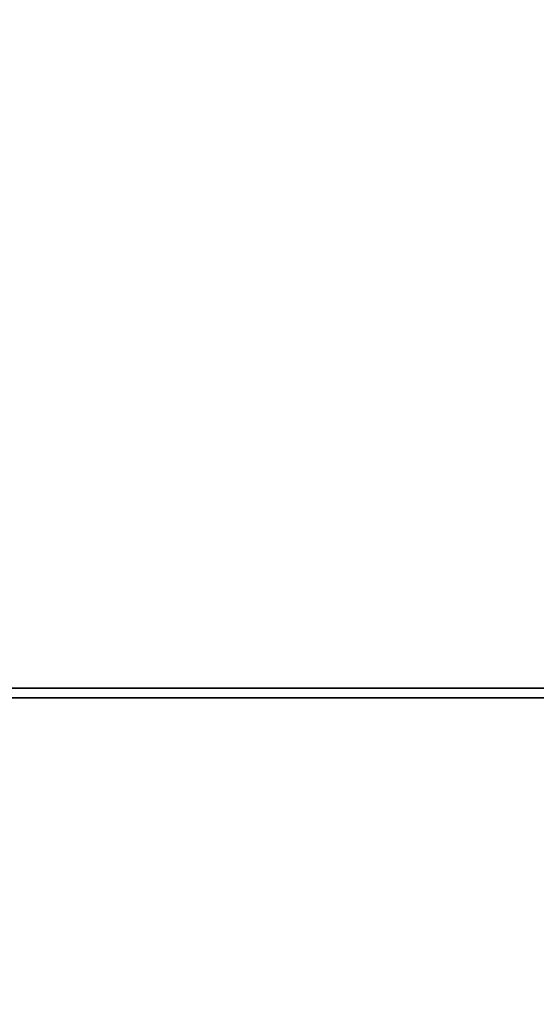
# Model space of a CAD drawing. Header units: millimetres. Extents: x -590 to 3690, y -120 to 127.
# Tile 235 of 256: x 436.56 to 439.25, y -32.85 to -27.72. Entities that reach past the tile are written whole.
import ezdxf

# ---------------------------------------------------------------- set-up
doc = ezdxf.new("R2010")
doc.units = ezdxf.units.MM
doc.layers.add('151', color=7, linetype='Continuous', true_color=0xffffff)

# ---------------------------------------------------------------- blocks, each defined once
blk = doc.blocks.new('UG_SURFACE_001')
at = {"layer": '151', "color": 252, "linetype": 'Continuous', "lineweight": 35}
for points in [[(590, -31.2, 2203.0001), (590, 108.2, 2203.0001), (-590, 108.2, 2203.0001), (-590, -31.2, 2203.0001)], [(-440, -31.2, 2053), (-440, 108.2, 2053), (440, 108.2, 2053), (440, -31.2, 2053)], [(590, -31.2, 2203.0001), (-590, -31.2, 2203.0001), (-440, -31.2, 2053), (440, -31.2, 2053)]]:
    blk.add_3dface(points, dxfattribs=at)
blk = doc.blocks.new('UG_SURFACE_061')
at = {"layer": '151', "color": 14, "linetype": 'Continuous', "lineweight": 35}
for points in [[(492.75, -31.25, 2101.2499), (487.75, -31.25, 2096.2501), (-487.75, -31.25, 2096.2501), (-492.75, -31.25, 2101.2499)], [(492.75, -47, 2101.2499), (492.75, -31.25, 2101.2499), (-492.75, -31.25, 2101.2499), (-492.75, -47, 2101.2499)], [(-487.75, -31.25, 2096.2501), (487.75, -31.25, 2096.2501), (487.75, -50, 2096.2501), (-487.75, -50, 2096.2501)]]:
    blk.add_3dface(points, dxfattribs=at)
blk = doc.blocks.new('UG_SURFACE_063')
at = {"layer": '151', "color": 7, "linetype": 'Continuous', "lineweight": 35}
for points in [[(493, -47, 2101.5), (493, -31.25, 2101.5), (-493, -31.25, 2101.5), (-493, -47, 2101.5)], [(492.75, -31.25, 2101.2499), (-492.75, -31.25, 2101.2499), (-493, -31.25, 2101.5), (493, -31.25, 2101.5)], [(-492.75, -47, 2101.2499), (-492.75, -31.25, 2101.2499), (492.75, -31.25, 2101.2499), (492.75, -47, 2101.2499)]]:
    blk.add_3dface(points, dxfattribs=at)

msp = doc.modelspace()

# ---------------------------------------------------------------- linework, layer by layer
at = {"layer": '151', "color": 252, "linetype": 'Continuous', "lineweight": -3, "true_color": 0x939598}
for p, q in [((-590, -31.2, 2203), (590, -31.2, 2203)), ((440, -31.2, 2053), (-440, -31.2, 2053)), ((493, -31.25, 2101.5), (-493, -31.25, 2101.5)), ((492.75, -31.25, 2101.25), (-492.75, -31.25, 2101.25)), ((492.75, -31.25, 2101.25), (-492.75, -31.25, 2101.25)), ((487.75, -31.25, 2096.25), (-487.75, -31.25, 2096.25))]:
    msp.add_line(p, q, dxfattribs=at)

# ---------------------------------------------------------------- block references
for name in ['UG_SURFACE_001', 'UG_SURFACE_063', 'UG_SURFACE_061']:
    msp.add_blockref(name, (0, 0), dxfattribs=at)

doc.saveas('drawing.dxf')
